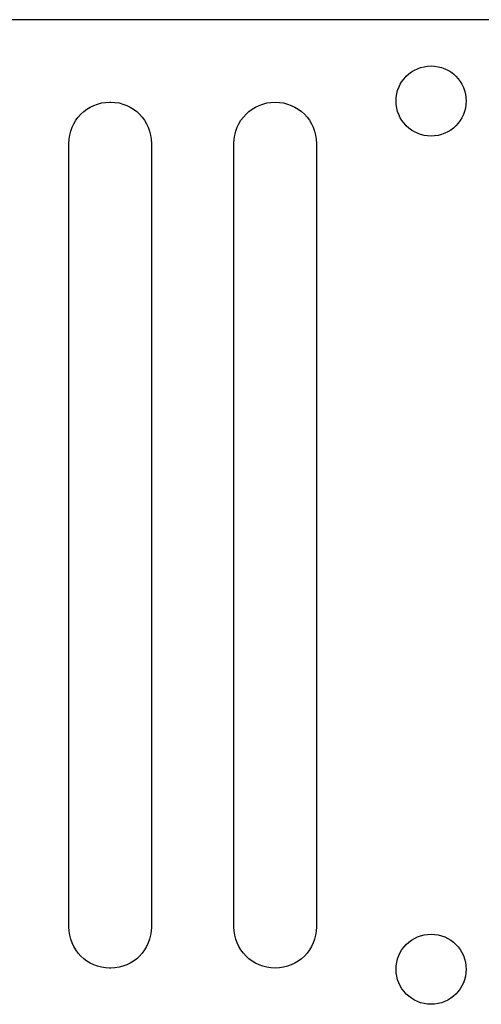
# Model space of a CAD drawing. Extents: x 0 to 100, y 0 to 100.
# Tile 5 of 7: x 49 to 71, y 52 to 100. Entities that reach past the tile are written whole.
import ezdxf

# ---------------------------------------------------------------- set-up
doc = ezdxf.new("R2010")
doc.units = 0
doc.layers.add('Layer_1', color=7, linetype='CONTINUOUS')

msp = doc.modelspace()

# ---------------------------------------------------------------- linework, layer by layer
at = {"layer": 'Layer_1', "color": 7}
for p, q in [((71.99974, 99.999449), (3.000265, 99.999449)), ((69.05625, 97.755451), (69.05625, 97.755451)), ((53.470088, 95.999831), (53.53017, 95.999831)), ((53.470088, 95.999831), (53.470088, 95.999831)), ((61.50019, 95.999831), (61.50019, 95.999831)), ((51.500044, 55.999792), (51.500044, 94.000022)), ((55.500214, 94.000022), (55.500214, 55.999792)), ((59.49983, 55.999792), (59.49983, 94.000022)), ((63.5, 94.000022), (63.5, 55.999792)), ((69.05625, 55.643706), (69.05625, 55.643706)), ((53.53017, 53.999982), (53.470088, 53.999982))]:
    msp.add_line(p, q, dxfattribs=at)
for points in [[(67.355751, 96.055504), (67.355779, 96.994562), (68.117192, 97.755727), (69.05625, 97.755451)], [(69.05625, 97.755451), (69.995093, 97.755423), (70.75617, 96.994347), (70.756199, 96.055504)], [(51.500044, 94.000022), (51.500044, 95.108022), (52.378681, 95.999831), (53.470088, 95.999831)], [(53.53017, 95.999831), (54.621577, 95.999831), (55.500214, 95.108022), (55.500214, 94.000022)], [(59.49983, 94.000022), (59.49983, 95.108022), (60.392191, 95.999831), (61.50019, 95.999831)], [(61.50019, 95.999831), (62.608192, 95.999831), (63.5, 95.108022), (63.5, 94.000022)], [(69.05625, 94.355556), (68.117192, 94.35528), (67.355779, 95.116445), (67.355751, 96.055504)], [(70.756199, 96.055504), (70.75617, 95.116659), (69.995093, 94.355584), (69.05625, 94.355556)], [(53.470088, 53.999982), (52.378681, 53.999982), (51.500044, 54.891793), (51.500044, 55.999792)], [(55.500214, 55.999792), (55.500214, 54.891793), (54.621577, 53.999982), (53.53017, 53.999982)], [(61.50019, 53.999982), (60.392191, 53.999982), (59.49983, 54.891793), (59.49983, 55.999792)], [(63.5, 55.999792), (63.5, 54.891793), (62.608192, 53.999982), (61.50019, 53.999982)], [(67.355751, 53.943758), (67.355779, 54.882815), (68.117192, 55.643983), (69.05625, 55.643706)], [(69.05625, 55.643706), (69.995093, 55.643678), (70.75617, 54.882601), (70.756199, 53.943758)], [(69.05625, 52.243812), (68.117192, 52.243535), (67.355782, 53.0047), (67.355751, 53.943758)], [(70.756199, 53.943758), (70.756168, 53.004914), (69.995093, 52.24384), (69.05625, 52.243812)]]:
    msp.add_open_spline(points, degree=3, dxfattribs=at)

doc.saveas('drawing.dxf')
